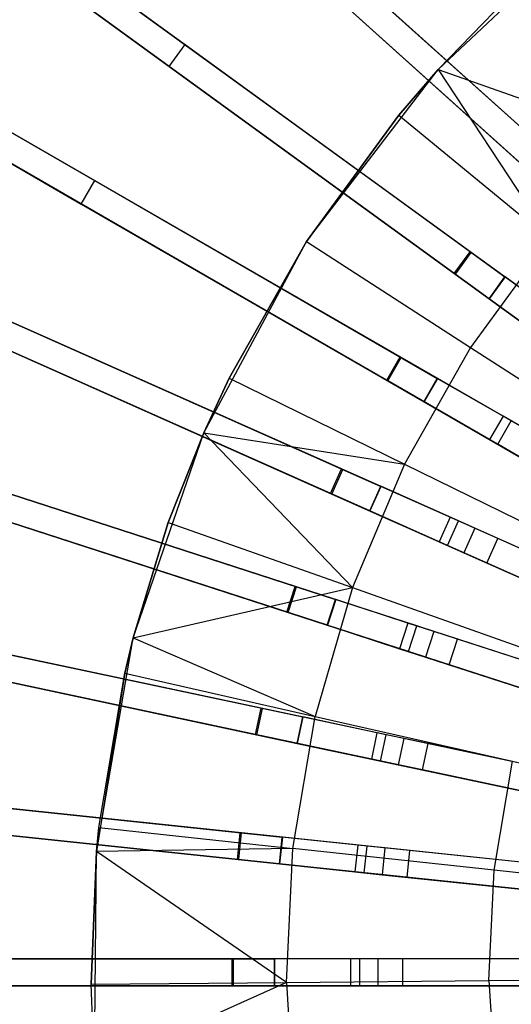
# Model space of a CAD drawing. Extents: x 1 to 71.1, y -35.1 to 35.1.
# Tile 24 of 85: x 28.1 to 30.9, y -0.2 to 5.3. Entities that reach past the tile are written whole.
import ezdxf

# ---------------------------------------------------------------- set-up
doc = ezdxf.new("R2010")
doc.units = 0
doc.header["$LTSCALE"] = 2.54
doc.layers.get('0').update_dxf_attribs({"color": 13, "linetype": 'CONTINUOUS'})

# ---------------------------------------------------------------- blocks, each defined once
blk = doc.blocks.new('LPUMPKIN_L_444_STL')
at = {"color": 0}
for p, q in [((31.0856, 4.5514, 49.6028), (27.7729, 7.5342, 49.0212)), ((31.0856, 4.5514, 49.6028), (27.7729, 7.5342, 49.0212)), ((31.0911, 4.5464, 49.4527), (27.7814, 7.5265, 48.871)), ((31.0911, 4.5464, 49.4527), (27.7814, 7.5265, 48.871)), ((30.9852, 4.4399, 49.6028), (27.6725, 7.4227, 49.0212)), ((30.9852, 4.4399, 49.6028), (27.6725, 7.4227, 49.0212)), ((27.681, 7.415, 48.871), (30.9907, 4.4349, 49.4527)), ((27.681, 7.415, 48.871), (30.9907, 4.4349, 49.4527)), ((26.5964, 6.9454, 12.245), (29.0513, 5.1618, 11.8542)), ((26.5964, 6.9454, 12.245), (29.0513, 5.1618, 11.8542)), ((26.5083, 6.824, 12.245), (28.9632, 5.0404, 11.8542)), ((26.5083, 6.824, 12.245), (28.9632, 5.0404, 11.8542)), ((30.6371, 4.0097, 49.6028), (27.0309, 6.6297, 49.0212)), ((30.6371, 4.0097, 49.6028), (27.0309, 6.6297, 49.0212)), ((30.6431, 4.0053, 49.4528), (27.0401, 6.623, 48.8711)), ((30.6431, 4.0053, 49.4528), (27.0401, 6.623, 48.8711)), ((30.5489, 3.8883, 49.6028), (26.9427, 6.5084, 49.0212)), ((30.5489, 3.8883, 49.6028), (26.9427, 6.5084, 49.0212)), ((26.952, 6.5017, 48.8711), (30.5549, 3.884, 49.4528)), ((26.952, 6.5017, 48.8711), (30.5549, 3.884, 49.4528)), ((29.0778, 6.3592, 12.0694), (31.2638, 4.3909, 11.924)), ((29.0778, 6.3592, 12.0694), (31.2638, 4.3909, 11.924)), ((31.1634, 4.2795, 11.924), (28.9775, 6.2477, 12.0694)), ((31.1634, 4.2795, 11.924), (28.9775, 6.2477, 12.0694)), ((25.9213, 5.9219, 12.2451), (28.549, 4.4048, 11.8543)), ((25.9213, 5.9219, 12.2451), (28.549, 4.4048, 11.8543)), ((29.6296, 5.8624, 11.8542), (31.2631, 4.3915, 11.774)), ((29.6296, 5.8624, 11.8542), (31.2631, 4.3915, 11.774)), ((30.4598, 5.0241, 211.7648), (31.3378, 5.8523, 211.7648)), ((30.4598, 5.0241, 211.7648), (31.3378, 5.8523, 211.7648)), ((25.8463, 5.792, 12.2451), (28.474, 4.2749, 11.8543)), ((25.8463, 5.792, 12.2451), (28.474, 4.2749, 11.8543)), ((29.5292, 5.7509, 11.8542), (31.1628, 4.28, 11.774)), ((29.5292, 5.7509, 11.8542), (31.1628, 4.28, 11.774)), ((30.2478, 3.424, 49.6028), (26.3878, 5.6525, 49.0214)), ((30.2478, 3.424, 49.6028), (26.3878, 5.6525, 49.0214)), ((30.2542, 3.4203, 49.4528), (26.3977, 5.6468, 48.8712)), ((30.2542, 3.4203, 49.4528), (26.3977, 5.6468, 48.8712)), ((28.4498, 5.5988, 12.0696), (30.8309, 3.8688, 11.924)), ((28.4498, 5.5988, 12.0696), (30.8309, 3.8688, 11.924)), ((30.1728, 3.2941, 49.6028), (26.3128, 5.5226, 49.0214)), ((30.1728, 3.2941, 49.6028), (26.3128, 5.5226, 49.0214)), ((26.3227, 5.5169, 48.8712), (30.1792, 3.2904, 49.4528)), ((26.3227, 5.5169, 48.8712), (30.1792, 3.2904, 49.4528)), ((30.7427, 3.7475, 11.924), (28.3616, 5.4775, 12.0696)), ((30.7427, 3.7475, 11.924), (28.3616, 5.4775, 12.0696)), ((30.4598, 5.0241, 210.5648), (30.8335, 5.4096, 210.5648)), ((30.8335, 5.4096, 210.5648), (30.4598, 5.0241, 211.7648)), ((30.8335, 5.4096, 210.5648), (30.4598, 5.0241, 211.7648)), ((30.4598, 5.0241, 210.5648), (30.8335, 5.4096, 210.5648)), ((28.9632, 5.0404, 11.8542), (29.0513, 5.1618, 11.8542)), ((28.9632, 5.0404, 11.8542), (29.0513, 5.1618, 11.8542)), ((29.0513, 5.1618, 11.8542), (30.8302, 3.8694, 11.774)), ((29.0513, 5.1618, 11.8542), (30.8302, 3.8694, 11.774)), ((28.9632, 5.0404, 11.8542), (30.742, 3.748, 11.774)), ((28.9632, 5.0404, 11.8542), (30.742, 3.748, 11.774)), ((29.726, 4.0658, 211.7648), (30.4598, 5.0241, 211.7648)), ((29.726, 4.0658, 211.7648), (30.4598, 5.0241, 211.7648)), ((30.2406, 4.7699, 210.5648), (30.4598, 5.0241, 210.5648)), ((30.4598, 5.0241, 211.7648), (30.2406, 4.7699, 210.5648)), ((30.2406, 4.7699, 210.5648), (30.4598, 5.0241, 210.5648)), ((30.4598, 5.0241, 211.7648), (30.2406, 4.7699, 210.5648)), ((30.4598, 5.0241, 210.5648), (31.0788, 4.0791, 210.0142)), ((30.4598, 5.0241, 210.5648), (31.0788, 4.0791, 210.0142)), ((30.4598, 5.0241, 210.5648), (31.5858, 4.6262, 210.0142)), ((30.4598, 5.0241, 210.5648), (31.5858, 4.6262, 210.0142)), ((30.4598, 5.0241, 210.5648), (30.4598, 5.0241, 211.7648)), ((30.4598, 5.0241, 210.5648), (30.4598, 5.0241, 211.7648)), ((27.9031, 4.7777, 12.0699), (30.455, 3.3044, 11.924)), ((27.9031, 4.7777, 12.0699), (30.455, 3.3044, 11.924)), ((29.726, 4.0658, 210.5648), (30.2406, 4.7699, 210.5648)), ((30.2406, 4.7699, 210.5648), (29.726, 4.0658, 211.7648)), ((30.2406, 4.7699, 210.5648), (29.726, 4.0658, 211.7648)), ((29.726, 4.0658, 210.5648), (30.2406, 4.7699, 210.5648)), ((30.2406, 4.7699, 210.5648), (31.0788, 4.0791, 210.0142)), ((30.2406, 4.7699, 210.5648), (31.0788, 4.0791, 210.0142)), ((29.9221, 2.8008, 49.6029), (25.8508, 4.6134, 49.0215)), ((29.9221, 2.8008, 49.6029), (25.8508, 4.6134, 49.0215)), ((29.9288, 2.7978, 49.4529), (25.8612, 4.6088, 48.8714)), ((29.9288, 2.7978, 49.4529), (25.8612, 4.6088, 48.8714)), ((30.38, 3.1745, 11.924), (27.8281, 4.6478, 12.0699)), ((30.38, 3.1745, 11.924), (27.8281, 4.6478, 12.0699)), ((29.8611, 2.6637, 49.6029), (25.7898, 4.4764, 49.0215)), ((29.8611, 2.6637, 49.6029), (25.7898, 4.4764, 49.0215)), ((25.8002, 4.4717, 48.8714), (29.8678, 2.6607, 49.4529)), ((25.8002, 4.4717, 48.8714), (29.8678, 2.6607, 49.4529)), ((28.474, 4.2749, 11.8543), (28.549, 4.4048, 11.8543)), ((28.474, 4.2749, 11.8543), (28.549, 4.4048, 11.8543)), ((28.549, 4.4048, 11.8543), (30.4542, 3.3048, 11.774)), ((28.549, 4.4048, 11.8543), (30.4542, 3.3048, 11.774)), ((28.474, 4.2749, 11.8543), (30.3792, 3.1749, 11.774)), ((28.474, 4.2749, 11.8543), (30.3792, 3.1749, 11.774)), ((29.1554, 3.0021, 211.7648), (29.726, 4.0658, 211.7648)), ((29.1554, 3.0021, 211.7648), (29.726, 4.0658, 211.7648)), ((29.2966, 3.3066, 210.5648), (29.726, 4.0658, 210.5648)), ((29.726, 4.0658, 211.7648), (29.2966, 3.3066, 210.5648)), ((29.2966, 3.3066, 210.5648), (29.726, 4.0658, 210.5648)), ((29.726, 4.0658, 211.7648), (29.2966, 3.3066, 210.5648)), ((29.726, 4.0658, 210.5648), (30.6387, 3.4769, 210.0142)), ((29.726, 4.0658, 210.5648), (30.6387, 3.4769, 210.0142)), ((29.726, 4.0658, 210.5648), (29.726, 4.0658, 211.7648)), ((29.726, 4.0658, 210.5648), (29.726, 4.0658, 211.7648)), ((31.0788, 4.0791, 210.0142), (30.6387, 3.4769, 210.0142)), ((31.0788, 4.0791, 210.0142), (30.6387, 3.4769, 210.0142)), ((30.5489, 3.8883, 49.6028), (30.6371, 4.0097, 49.6028)), ((30.5489, 3.8883, 49.6028), (30.6371, 4.0097, 49.6028)), ((30.5549, 3.884, 49.4528), (30.6431, 4.0053, 49.4528)), ((30.5549, 3.884, 49.4528), (30.6431, 4.0053, 49.4528)), ((33.7311, 1.7618, 49.8454), (30.6371, 4.0097, 49.6028)), ((33.7311, 1.7618, 49.8454), (30.6371, 4.0097, 49.6028)), ((33.732, 1.7611, 49.6954), (30.6431, 4.0053, 49.4528)), ((33.732, 1.7611, 49.6954), (30.6431, 4.0053, 49.4528)), ((27.4438, 3.9042, 12.0704), (30.1401, 2.7037, 11.924)), ((27.4438, 3.9042, 12.0704), (30.1401, 2.7037, 11.924)), ((33.6429, 1.6404, 49.8454), (30.5489, 3.8883, 49.6028)), ((33.6429, 1.6404, 49.8454), (30.5489, 3.8883, 49.6028)), ((30.5549, 3.884, 49.4528), (33.6438, 1.6397, 49.6954)), ((30.5549, 3.884, 49.4528), (33.6438, 1.6397, 49.6954)), ((30.742, 3.748, 11.774), (30.8302, 3.8694, 11.774)), ((30.742, 3.748, 11.774), (30.8302, 3.8694, 11.774)), ((30.8309, 3.8688, 11.924), (30.7427, 3.7475, 11.924)), ((30.8309, 3.8688, 11.924), (30.7427, 3.7475, 11.924)), ((31.214, 3.5905, 11.7685), (30.8302, 3.8694, 11.774)), ((31.214, 3.5905, 11.7685), (30.8302, 3.8694, 11.774)), ((31.1718, 3.6212, 11.9192), (30.8309, 3.8688, 11.924)), ((31.1718, 3.6212, 11.9192), (30.8309, 3.8688, 11.924)), ((30.0791, 2.5667, 11.924), (27.3828, 3.7671, 12.0704)), ((30.0791, 2.5667, 11.924), (27.3828, 3.7671, 12.0704)), ((31.1258, 3.4692, 11.7685), (30.742, 3.748, 11.774)), ((31.1258, 3.4692, 11.7685), (30.742, 3.748, 11.774)), ((30.7427, 3.7475, 11.924), (31.0837, 3.4998, 11.9192)), ((30.7427, 3.7475, 11.924), (31.0837, 3.4998, 11.9192)), ((28.1279, 3.5996, 11.8545), (30.1393, 2.7041, 11.774)), ((28.1279, 3.5996, 11.8545), (30.1393, 2.7041, 11.774)), ((29.6634, 2.1469, 49.603), (25.4256, 3.5239, 49.0218)), ((29.6634, 2.1469, 49.603), (25.4256, 3.5239, 49.0218)), ((29.6705, 2.1447, 49.4529), (25.4365, 3.5203, 48.8716)), ((29.6705, 2.1447, 49.4529), (25.4365, 3.5203, 48.8716)), ((28.0669, 3.4626, 11.8545), (30.0783, 2.567, 11.774)), ((28.0669, 3.4626, 11.8545), (30.0783, 2.567, 11.774)), ((30.6387, 3.4769, 210.0142), (30.2715, 2.8277, 210.0142)), ((30.6387, 3.4769, 210.0142), (30.2715, 2.8277, 210.0142)), ((30.6387, 3.4769, 210.0142), (31.5851, 2.8664, 209.5511)), ((30.6387, 3.4769, 210.0142), (31.5851, 2.8664, 209.5511)), ((30.1728, 3.2941, 49.6028), (30.2478, 3.424, 49.6028)), ((30.1728, 3.2941, 49.6028), (30.2478, 3.424, 49.6028)), ((30.1792, 3.2904, 49.4528), (30.2542, 3.4203, 49.4528)), ((30.1792, 3.2904, 49.4528), (30.2542, 3.4203, 49.4528)), ((33.5595, 1.512, 49.8454), (30.2478, 3.424, 49.6028)), ((33.5595, 1.512, 49.8454), (30.2478, 3.424, 49.6028)), ((33.5605, 1.5114, 49.6954), (30.2542, 3.4203, 49.4528)), ((33.5605, 1.5114, 49.6954), (30.2542, 3.4203, 49.4528)), ((29.6171, 2.0043, 49.603), (25.3793, 3.3812, 49.0218)), ((29.6171, 2.0043, 49.603), (25.3793, 3.3812, 49.0218)), ((25.3902, 3.3777, 48.8716), (29.6241, 2.002, 49.4529)), ((25.3902, 3.3777, 48.8716), (29.6241, 2.002, 49.4529)), ((29.1554, 3.0021, 210.5648), (29.2966, 3.3066, 210.5648)), ((29.2966, 3.3066, 210.5648), (29.1554, 3.0021, 211.7648)), ((29.2966, 3.3066, 210.5648), (29.1554, 3.0021, 211.7648)), ((29.1554, 3.0021, 210.5648), (29.2966, 3.3066, 210.5648)), ((29.2966, 3.3066, 210.5648), (30.2715, 2.8277, 210.0142)), ((29.2966, 3.3066, 210.5648), (30.2715, 2.8277, 210.0142)), ((33.4845, 1.3821, 49.8454), (30.1728, 3.2941, 49.6028)), ((33.4845, 1.3821, 49.8454), (30.1728, 3.2941, 49.6028)), ((30.1792, 3.2904, 49.4528), (33.4855, 1.3815, 49.6954)), ((30.1792, 3.2904, 49.4528), (33.4855, 1.3815, 49.6954)), ((30.3792, 3.1749, 11.774), (30.4542, 3.3048, 11.774)), ((30.3792, 3.1749, 11.774), (30.4542, 3.3048, 11.774)), ((30.455, 3.3044, 11.924), (30.38, 3.1745, 11.924)), ((30.455, 3.3044, 11.924), (30.38, 3.1745, 11.924)), ((30.865, 3.0676, 11.7685), (30.4542, 3.3048, 11.774)), ((30.865, 3.0676, 11.7685), (30.4542, 3.3048, 11.774)), ((30.8199, 3.0937, 11.9192), (30.455, 3.3044, 11.924)), ((30.8199, 3.0937, 11.9192), (30.455, 3.3044, 11.924)), ((30.79, 2.9377, 11.7685), (30.3792, 3.1749, 11.774)), ((30.79, 2.9377, 11.7685), (30.3792, 3.1749, 11.774)), ((30.38, 3.1745, 11.924), (30.7449, 2.9638, 11.9192)), ((30.38, 3.1745, 11.924), (30.7449, 2.9638, 11.9192)), ((30.8199, 3.0937, 11.9192), (30.7449, 2.9638, 11.9192)), ((30.8199, 3.0937, 11.9192), (30.7449, 2.9638, 11.9192)), ((30.9513, 3.0178, 12.0413), (30.8199, 3.0937, 11.9192)), ((30.9513, 3.0178, 12.0413), (30.8199, 3.0937, 11.9192)), ((30.79, 2.9377, 11.7685), (30.865, 3.0676, 11.7685)), ((30.79, 2.9377, 11.7685), (30.865, 3.0676, 11.7685)), ((31.072, 2.9481, 11.961), (30.865, 3.0676, 11.7685)), ((31.072, 2.9481, 11.961), (30.865, 3.0676, 11.7685)), ((27.0768, 2.9874, 12.071), (29.8898, 2.0734, 11.924)), ((27.0768, 2.9874, 12.071), (29.8898, 2.0734, 11.924)), ((28.7628, 1.8608, 211.7648), (29.1554, 3.0021, 211.7648)), ((28.7628, 1.8608, 211.7648), (29.1554, 3.0021, 211.7648)), ((28.9582, 2.5027, 210.5648), (29.1554, 3.0021, 210.5648)), ((29.1554, 3.0021, 211.7648), (28.9582, 2.5027, 210.5648)), ((28.9582, 2.5027, 210.5648), (29.1554, 3.0021, 210.5648)), ((29.1554, 3.0021, 211.7648), (28.9582, 2.5027, 210.5648)), ((29.1554, 3.0021, 210.5648), (29.9821, 2.1403, 210.0142)), ((29.1554, 3.0021, 210.5648), (29.9821, 2.1403, 210.0142)), ((29.1554, 3.0021, 210.5648), (30.2715, 2.8277, 210.0142)), ((29.1554, 3.0021, 210.5648), (30.2715, 2.8277, 210.0142)), ((29.1554, 3.0021, 210.5648), (29.1554, 3.0021, 211.7648)), ((29.1554, 3.0021, 210.5648), (29.1554, 3.0021, 211.7648)), ((30.7449, 2.9638, 11.9192), (30.8763, 2.8879, 12.0413)), ((30.7449, 2.9638, 11.9192), (30.8763, 2.8879, 12.0413)), ((30.997, 2.8182, 11.961), (30.79, 2.9377, 11.7685)), ((30.997, 2.8182, 11.961), (30.79, 2.9377, 11.7685)), ((29.8434, 1.9307, 11.924), (27.0305, 2.8447, 12.071)), ((29.8434, 1.9307, 11.924), (27.0305, 2.8447, 12.071)), ((29.8611, 2.6637, 49.6029), (29.9221, 2.8008, 49.6029)), ((29.8611, 2.6637, 49.6029), (29.9221, 2.8008, 49.6029)), ((29.8678, 2.6607, 49.4529), (29.9288, 2.7978, 49.4529)), ((29.8678, 2.6607, 49.4529), (29.9288, 2.7978, 49.4529)), ((33.415, 1.2456, 49.8454), (29.9221, 2.8008, 49.6029)), ((33.415, 1.2456, 49.8454), (29.9221, 2.8008, 49.6029)), ((33.416, 1.2452, 49.6954), (29.9288, 2.7978, 49.4529)), ((33.416, 1.2452, 49.6954), (29.9288, 2.7978, 49.4529)), ((30.2715, 2.8277, 210.0142), (29.9821, 2.1403, 210.0142)), ((30.2715, 2.8277, 210.0142), (29.9821, 2.1403, 210.0142)), ((30.2715, 2.8277, 210.0142), (31.2824, 2.3312, 209.5511)), ((30.2715, 2.8277, 210.0142), (31.2824, 2.3312, 209.5511)), ((27.7928, 2.7547, 11.8546), (29.8889, 2.0737, 11.774)), ((27.7928, 2.7547, 11.8546), (29.8889, 2.0737, 11.774)), ((30.0783, 2.567, 11.774), (30.1393, 2.7041, 11.774)), ((30.0783, 2.567, 11.774), (30.1393, 2.7041, 11.774)), ((30.1401, 2.7037, 11.924), (30.0791, 2.5667, 11.924)), ((30.1401, 2.7037, 11.924), (30.0791, 2.5667, 11.924)), ((30.5727, 2.5111, 11.7685), (30.1393, 2.7041, 11.774)), ((30.5727, 2.5111, 11.7685), (30.1393, 2.7041, 11.774)), ((30.5251, 2.5323, 11.9192), (30.1401, 2.7037, 11.924)), ((30.5251, 2.5323, 11.9192), (30.1401, 2.7037, 11.924)), ((33.354, 1.1086, 49.8454), (29.8611, 2.6637, 49.6029)), ((33.354, 1.1086, 49.8454), (29.8611, 2.6637, 49.6029)), ((29.8678, 2.6607, 49.4529), (33.355, 1.1081, 49.6954)), ((29.8678, 2.6607, 49.4529), (33.355, 1.1081, 49.6954)), ((27.7465, 2.6121, 11.8546), (29.8426, 1.931, 11.774)), ((27.7465, 2.6121, 11.8546), (29.8426, 1.931, 11.774)), ((30.5117, 2.3741, 11.7685), (30.0783, 2.567, 11.774)), ((30.5117, 2.3741, 11.7685), (30.0783, 2.567, 11.774)), ((30.0791, 2.5667, 11.924), (30.4641, 2.3953, 11.9192)), ((30.0791, 2.5667, 11.924), (30.4641, 2.3953, 11.9192)), ((30.5251, 2.5323, 11.9192), (30.4641, 2.3953, 11.9192)), ((30.5251, 2.5323, 11.9192), (30.4641, 2.3953, 11.9192)), ((30.6637, 2.4706, 12.0413), (30.5251, 2.5323, 11.9192)), ((30.6637, 2.4706, 12.0413), (30.5251, 2.5323, 11.9192)), ((28.7628, 1.8608, 210.5648), (28.9582, 2.5027, 210.5648)), ((28.9582, 2.5027, 210.5648), (28.7628, 1.8608, 211.7648)), ((28.9582, 2.5027, 210.5648), (28.7628, 1.8608, 211.7648)), ((28.7628, 1.8608, 210.5648), (28.9582, 2.5027, 210.5648)), ((28.9582, 2.5027, 210.5648), (29.9821, 2.1403, 210.0142)), ((28.9582, 2.5027, 210.5648), (29.9821, 2.1403, 210.0142)), ((30.5117, 2.3741, 11.7685), (30.5727, 2.5111, 11.7685)), ((30.5117, 2.3741, 11.7685), (30.5727, 2.5111, 11.7685)), ((30.791, 2.4139, 11.961), (30.5727, 2.5111, 11.7685)), ((30.791, 2.4139, 11.961), (30.5727, 2.5111, 11.7685)), ((30.6637, 2.4706, 12.0413), (30.6027, 2.3335, 12.0413)), ((30.6637, 2.4706, 12.0413), (30.6027, 2.3335, 12.0413)), ((31.8472, 1.9436, 20.441), (30.6637, 2.4706, 12.0413)), ((31.8472, 1.9436, 20.441), (30.6637, 2.4706, 12.0413)), ((30.73, 2.2769, 11.961), (30.791, 2.4139, 11.961)), ((30.73, 2.2769, 11.961), (30.791, 2.4139, 11.961)), ((31.9749, 1.8868, 20.3632), (30.791, 2.4139, 11.961)), ((31.9749, 1.8868, 20.3632), (30.791, 2.4139, 11.961)), ((29.4746, 1.4697, 49.603), (25.1169, 2.396, 49.022)), ((29.4746, 1.4697, 49.603), (25.1169, 2.396, 49.022)), ((29.4819, 1.4682, 49.453), (25.1281, 2.3936, 48.8719)), ((29.4819, 1.4682, 49.453), (25.1281, 2.3936, 48.8719)), ((30.4641, 2.3953, 11.9192), (30.6027, 2.3335, 12.0413)), ((30.4641, 2.3953, 11.9192), (30.6027, 2.3335, 12.0413)), ((30.73, 2.2769, 11.961), (30.5117, 2.3741, 11.7685)), ((30.73, 2.2769, 11.961), (30.5117, 2.3741, 11.7685)), ((30.6027, 2.3335, 12.0413), (31.7862, 1.8066, 20.441)), ((30.6027, 2.3335, 12.0413), (31.7862, 1.8066, 20.441)), ((29.4435, 1.323, 49.603), (25.0857, 2.2492, 49.022)), ((29.4435, 1.323, 49.603), (25.0857, 2.2492, 49.022)), ((25.0969, 2.2469, 48.8719), (29.4507, 1.3214, 49.453)), ((25.0969, 2.2469, 48.8719), (29.4507, 1.3214, 49.453)), ((31.9139, 1.7498, 20.3632), (30.73, 2.2769, 11.961)), ((31.9139, 1.7498, 20.3632), (30.73, 2.2769, 11.961)), ((28.7628, 1.8608, 210.5648), (29.9821, 2.1403, 210.0142)), ((28.7628, 1.8608, 210.5648), (29.9821, 2.1403, 210.0142)), ((29.6171, 2.0043, 49.603), (29.6634, 2.1469, 49.603)), ((29.6171, 2.0043, 49.603), (29.6634, 2.1469, 49.603)), ((29.6241, 2.002, 49.4529), (29.6705, 2.1447, 49.4529)), ((29.6241, 2.002, 49.4529), (29.6705, 2.1447, 49.4529)), ((33.2991, 0.9656, 49.8454), (29.6634, 2.1469, 49.603)), ((33.2991, 0.9656, 49.8454), (29.6634, 2.1469, 49.603)), ((33.3001, 0.9653, 49.6954), (29.6705, 2.1447, 49.4529)), ((33.3001, 0.9653, 49.6954), (29.6705, 2.1447, 49.4529)), ((29.9821, 2.1403, 210.0142), (29.7745, 1.4239, 210.0142)), ((29.9821, 2.1403, 210.0142), (29.7745, 1.4239, 210.0142)), ((29.9821, 2.1403, 210.0142), (31.0439, 1.7645, 209.5511)), ((29.9821, 2.1403, 210.0142), (31.0439, 1.7645, 209.5511)), ((26.8066, 2.0368, 12.0718), (29.7066, 1.4204, 11.924)), ((26.8066, 2.0368, 12.0718), (29.7066, 1.4204, 11.924)), ((29.8426, 1.931, 11.774), (29.8889, 2.0737, 11.774)), ((29.8426, 1.931, 11.774), (29.8889, 2.0737, 11.774)), ((29.8898, 2.0734, 11.924), (29.8434, 1.9307, 11.924)), ((29.8898, 2.0734, 11.924), (29.8434, 1.9307, 11.924)), ((30.3401, 1.9271, 11.7685), (29.8889, 2.0737, 11.774)), ((30.3401, 1.9271, 11.7685), (29.8889, 2.0737, 11.774)), ((30.2905, 1.9432, 11.9192), (29.8898, 2.0734, 11.924)), ((30.2905, 1.9432, 11.9192), (29.8898, 2.0734, 11.924)), ((33.2527, 0.823, 49.8454), (29.6171, 2.0043, 49.603)), ((33.2527, 0.823, 49.8454), (29.6171, 2.0043, 49.603)), ((29.6241, 2.002, 49.4529), (33.2538, 0.8226, 49.6954)), ((29.6241, 2.002, 49.4529), (33.2538, 0.8226, 49.6954)), ((30.2937, 1.7844, 11.7685), (29.8426, 1.931, 11.774)), ((30.2937, 1.7844, 11.7685), (29.8426, 1.931, 11.774)), ((29.8434, 1.9307, 11.924), (30.2442, 1.8005, 11.9192)), ((29.8434, 1.9307, 11.924), (30.2442, 1.8005, 11.9192)), ((30.2905, 1.9432, 11.9192), (30.2442, 1.8005, 11.9192)), ((30.2905, 1.9432, 11.9192), (30.2442, 1.8005, 11.9192)), ((30.4348, 1.8963, 12.0413), (30.2905, 1.9432, 11.9192)), ((30.4348, 1.8963, 12.0413), (30.2905, 1.9432, 11.9192)), ((30.2937, 1.7844, 11.7685), (30.3401, 1.9271, 11.7685)), ((30.2937, 1.7844, 11.7685), (30.3401, 1.9271, 11.7685)), ((30.5674, 1.8532, 11.961), (30.3401, 1.9271, 11.7685)), ((30.5674, 1.8532, 11.961), (30.3401, 1.9271, 11.7685)), ((29.6755, 1.2737, 11.924), (26.7754, 1.8901, 12.0718)), ((29.6755, 1.2737, 11.924), (26.7754, 1.8901, 12.0718)), ((27.5474, 1.8793, 11.8548), (29.7058, 1.4206, 11.774)), ((27.5474, 1.8793, 11.8548), (29.7058, 1.4206, 11.774)), ((30.4348, 1.8963, 12.0413), (30.3885, 1.7536, 12.0413)), ((30.4348, 1.8963, 12.0413), (30.3885, 1.7536, 12.0413)), ((31.6669, 1.496, 20.441), (30.4348, 1.8963, 12.0413)), ((31.6669, 1.496, 20.441), (30.4348, 1.8963, 12.0413)), ((28.5584, 0.6712, 211.7648), (28.7628, 1.8608, 211.7648)), ((28.5584, 0.6712, 211.7648), (28.7628, 1.8608, 211.7648)), ((28.7155, 1.665, 210.5648), (28.7628, 1.8608, 210.5648)), ((28.7628, 1.8608, 211.7648), (28.7155, 1.665, 210.5648)), ((28.7155, 1.665, 210.5648), (28.7628, 1.8608, 210.5648)), ((28.7628, 1.8608, 211.7648), (28.7155, 1.665, 210.5648)), ((28.7628, 1.8608, 210.5648), (29.7745, 1.4239, 210.0142)), ((28.7628, 1.8608, 210.5648), (29.7745, 1.4239, 210.0142)), ((28.7628, 1.8608, 210.5648), (28.7628, 1.8608, 211.7648)), ((28.7628, 1.8608, 210.5648), (28.7628, 1.8608, 211.7648)), ((30.5211, 1.7106, 11.961), (30.5674, 1.8532, 11.961)), ((30.5211, 1.7106, 11.961), (30.5674, 1.8532, 11.961)), ((31.7999, 1.4528, 20.3632), (30.5674, 1.8532, 11.961)), ((31.7999, 1.4528, 20.3632), (30.5674, 1.8532, 11.961)), ((30.2442, 1.8005, 11.9192), (30.3885, 1.7536, 12.0413)), ((30.2442, 1.8005, 11.9192), (30.3885, 1.7536, 12.0413)), ((30.5211, 1.7106, 11.961), (30.2937, 1.7844, 11.7685)), ((30.5211, 1.7106, 11.961), (30.2937, 1.7844, 11.7685)), ((30.3885, 1.7536, 12.0413), (31.6206, 1.3533, 20.441)), ((30.3885, 1.7536, 12.0413), (31.6206, 1.3533, 20.441)), ((27.5163, 1.7326, 11.8548), (29.6746, 1.2738, 11.774)), ((27.5163, 1.7326, 11.8548), (29.6746, 1.2738, 11.774)), ((31.7535, 1.3101, 20.3632), (30.5211, 1.7106, 11.961)), ((31.7535, 1.3101, 20.3632), (30.5211, 1.7106, 11.961)), ((28.7155, 1.665, 210.5648), (28.5584, 0.6712, 211.7648)), ((28.7155, 1.665, 210.5648), (28.5584, 0.6712, 211.7648)), ((28.5716, 0.8048, 210.5648), (28.7155, 1.665, 210.5648)), ((28.5716, 0.8048, 210.5648), (28.7155, 1.665, 210.5648)), ((28.7155, 1.665, 210.5648), (29.7745, 1.4239, 210.0142)), ((28.7155, 1.665, 210.5648), (29.7745, 1.4239, 210.0142)), ((29.4435, 1.323, 49.603), (29.4746, 1.4697, 49.603)), ((29.4435, 1.323, 49.603), (29.4746, 1.4697, 49.603)), ((29.4507, 1.3214, 49.453), (29.4819, 1.4682, 49.453)), ((29.4507, 1.3214, 49.453), (29.4819, 1.4682, 49.453)), ((33.2131, 0.6751, 49.8454), (29.4746, 1.4697, 49.603)), ((33.2131, 0.6751, 49.8454), (29.4746, 1.4697, 49.603)), ((33.2142, 0.6748, 49.6954), (29.4819, 1.4682, 49.453)), ((33.2142, 0.6748, 49.6954), (29.4819, 1.4682, 49.453)), ((29.6515, 0.6883, 210.0142), (29.7745, 1.4239, 210.0142)), ((29.6515, 0.6883, 210.0142), (29.7745, 1.4239, 210.0142)), ((29.6746, 1.2738, 11.774), (29.7058, 1.4206, 11.774)), ((29.6746, 1.2738, 11.774), (29.7058, 1.4206, 11.774)), ((29.7066, 1.4204, 11.924), (29.6755, 1.2737, 11.924)), ((29.7066, 1.4204, 11.924), (29.6755, 1.2737, 11.924)), ((30.1698, 1.3219, 11.7685), (29.7058, 1.4206, 11.774)), ((30.1698, 1.3219, 11.7685), (29.7058, 1.4206, 11.774)), ((30.1188, 1.3328, 11.9192), (29.7066, 1.4204, 11.924)), ((30.1188, 1.3328, 11.9192), (29.7066, 1.4204, 11.924)), ((29.7745, 1.4239, 210.0142), (30.8727, 1.1739, 209.5511)), ((29.7745, 1.4239, 210.0142), (30.8727, 1.1739, 209.5511)), ((33.1819, 0.5283, 49.8454), (29.4435, 1.323, 49.603)), ((33.1819, 0.5283, 49.8454), (29.4435, 1.323, 49.603)), ((29.4507, 1.3214, 49.453), (33.183, 0.5281, 49.6954)), ((29.4507, 1.3214, 49.453), (33.183, 0.5281, 49.6954)), ((30.1188, 1.3328, 11.9192), (30.0876, 1.1861, 11.9192)), ((30.1188, 1.3328, 11.9192), (30.0876, 1.1861, 11.9192)), ((30.2673, 1.3012, 12.0413), (30.1188, 1.3328, 11.9192)), ((30.2673, 1.3012, 12.0413), (30.1188, 1.3328, 11.9192)), ((30.1386, 1.1752, 11.7685), (30.1698, 1.3219, 11.7685)), ((30.1386, 1.1752, 11.7685), (30.1698, 1.3219, 11.7685)), ((30.4036, 1.2722, 11.961), (30.1698, 1.3219, 11.7685)), ((30.4036, 1.2722, 11.961), (30.1698, 1.3219, 11.7685)), ((30.1386, 1.1752, 11.7685), (29.6746, 1.2738, 11.774)), ((30.1386, 1.1752, 11.7685), (29.6746, 1.2738, 11.774)), ((29.6755, 1.2737, 11.924), (30.0876, 1.1861, 11.9192)), ((29.6755, 1.2737, 11.924), (30.0876, 1.1861, 11.9192)), ((30.2673, 1.3012, 12.0413), (30.2361, 1.1545, 12.0413)), ((30.2673, 1.3012, 12.0413), (30.2361, 1.1545, 12.0413)), ((31.5345, 1.0319, 20.441), (30.2673, 1.3012, 12.0413)), ((31.5345, 1.0319, 20.441), (30.2673, 1.3012, 12.0413)), ((30.3724, 1.1255, 11.961), (30.4036, 1.2722, 11.961)), ((30.3724, 1.1255, 11.961), (30.4036, 1.2722, 11.961)), ((31.6712, 1.0028, 20.3632), (30.4036, 1.2722, 11.961)), ((31.6712, 1.0028, 20.3632), (30.4036, 1.2722, 11.961)), ((29.3578, 0.7765, 49.6031), (24.928, 1.2421, 49.0223)), ((29.3578, 0.7765, 49.6031), (24.928, 1.2421, 49.0223)), ((29.3652, 0.7757, 49.4531), (24.9394, 1.2409, 48.8722)), ((29.3652, 0.7757, 49.4531), (24.9394, 1.2409, 48.8722)), ((30.0876, 1.1861, 11.9192), (30.2361, 1.1545, 12.0413)), ((30.0876, 1.1861, 11.9192), (30.2361, 1.1545, 12.0413)), ((30.3724, 1.1255, 11.961), (30.1386, 1.1752, 11.7685)), ((30.3724, 1.1255, 11.961), (30.1386, 1.1752, 11.7685)), ((30.2361, 1.1545, 12.0413), (31.5033, 0.8852, 20.441)), ((30.2361, 1.1545, 12.0413), (31.5033, 0.8852, 20.441)), ((30.7713, 0.5674, 209.5511), (30.8727, 1.1739, 209.5511)), ((30.7713, 0.5674, 209.5511), (30.8727, 1.1739, 209.5511)), ((31.64, 0.8561, 20.3632), (30.3724, 1.1255, 11.961)), ((31.64, 0.8561, 20.3632), (30.3724, 1.1255, 11.961)), ((29.3421, 0.6273, 49.6031), (24.9124, 1.0929, 49.0223)), ((29.3421, 0.6273, 49.6031), (24.9124, 1.0929, 49.0223)), ((24.9237, 1.0917, 48.8722), (29.3495, 0.6266, 49.4531)), ((24.9237, 1.0917, 48.8722), (29.3495, 0.6266, 49.4531)), ((26.6363, 1.0626, 12.0726), (29.5928, 0.7518, 11.924)), ((26.6363, 1.0626, 12.0726), (29.5928, 0.7518, 11.924)), ((27.3946, 0.9829, 11.855), (29.5919, 0.7519, 11.774)), ((27.3946, 0.9829, 11.855), (29.5919, 0.7519, 11.774)), ((29.5771, 0.6026, 11.924), (26.6206, 0.9134, 12.0726)), ((29.5771, 0.6026, 11.924), (26.6206, 0.9134, 12.0726)), ((27.3789, 0.8337, 11.855), (29.5763, 0.6027, 11.774)), ((27.3789, 0.8337, 11.855), (29.5763, 0.6027, 11.774)), ((28.5584, 0.6712, 210.5648), (28.5716, 0.8048, 210.5648)), ((28.5716, 0.8048, 210.5648), (28.5584, 0.6712, 211.7648)), ((28.5716, 0.8048, 210.5648), (28.5584, 0.6712, 211.7648)), ((28.5584, 0.6712, 210.5648), (28.5716, 0.8048, 210.5648)), ((28.5716, 0.8048, 210.5648), (29.6515, 0.6883, 210.0142)), ((28.5716, 0.8048, 210.5648), (29.6515, 0.6883, 210.0142)), ((29.3421, 0.6273, 49.6031), (29.3578, 0.7765, 49.6031)), ((29.3421, 0.6273, 49.6031), (29.3578, 0.7765, 49.6031)), ((29.3495, 0.6266, 49.4531), (29.3652, 0.7757, 49.4531)), ((29.3495, 0.6266, 49.4531), (29.3652, 0.7757, 49.4531)), ((33.158, 0.3771, 49.8454), (29.3578, 0.7765, 49.6031)), ((33.158, 0.3771, 49.8454), (29.3578, 0.7765, 49.6031)), ((33.1591, 0.377, 49.6954), (29.3652, 0.7757, 49.4531)), ((33.1591, 0.377, 49.6954), (29.3652, 0.7757, 49.4531)), ((29.5763, 0.6027, 11.774), (29.5919, 0.7519, 11.774)), ((29.5763, 0.6027, 11.774), (29.5919, 0.7519, 11.774)), ((29.5928, 0.7518, 11.924), (29.5771, 0.6026, 11.924)), ((29.5928, 0.7518, 11.924), (29.5771, 0.6026, 11.924)), ((30.0637, 0.7023, 11.7685), (29.5919, 0.7519, 11.774)), ((30.0637, 0.7023, 11.7685), (29.5919, 0.7519, 11.774)), ((30.0119, 0.7078, 11.9192), (29.5928, 0.7518, 11.924)), ((30.0119, 0.7078, 11.9192), (29.5928, 0.7518, 11.924)), ((28.5286, -0.0663, 210.5648), (28.5584, 0.6712, 210.5648)), ((28.5584, 0.6712, 211.7648), (28.5286, -0.0663, 210.5648)), ((28.5584, 0.6712, 211.7648), (28.5286, -0.0663, 210.5648)), ((28.5286, -0.0663, 210.5648), (28.5584, 0.6712, 210.5648)), ((28.5475, -0.5357, 211.7648), (28.5584, 0.6712, 211.7648)), ((28.5475, -0.5357, 211.7648), (28.5584, 0.6712, 211.7648)), ((29.6515, 0.6883, 210.0142), (28.5584, 0.6712, 210.5648)), ((29.6515, 0.6883, 210.0142), (28.5584, 0.6712, 210.5648)), ((29.6147, -0.0567, 210.0142), (28.5584, 0.6712, 210.5648)), ((29.6147, -0.0567, 210.0142), (28.5584, 0.6712, 210.5648)), ((28.5584, 0.6712, 211.7648), (28.5584, 0.6712, 210.5648)), ((28.5584, 0.6712, 211.7648), (28.5584, 0.6712, 210.5648)), ((29.6147, -0.0567, 210.0142), (29.6515, 0.6883, 210.0142)), ((29.6147, -0.0567, 210.0142), (29.6515, 0.6883, 210.0142)), ((30.7713, 0.5674, 209.5511), (29.6515, 0.6883, 210.0142)), ((30.7713, 0.5674, 209.5511), (29.6515, 0.6883, 210.0142)), ((30.0119, 0.7078, 11.9192), (29.9962, 0.5586, 11.9192)), ((30.0119, 0.7078, 11.9192), (29.9962, 0.5586, 11.9192)), ((30.1628, 0.6919, 12.0413), (30.0119, 0.7078, 11.9192)), ((30.1628, 0.6919, 12.0413), (30.0119, 0.7078, 11.9192)), ((30.048, 0.5531, 11.7685), (30.0637, 0.7023, 11.7685)), ((30.048, 0.5531, 11.7685), (30.0637, 0.7023, 11.7685)), ((30.3014, 0.6773, 11.961), (30.0637, 0.7023, 11.7685)), ((30.3014, 0.6773, 11.961), (30.0637, 0.7023, 11.7685)), ((30.1628, 0.6919, 12.0413), (30.1471, 0.5427, 12.0413)), ((30.1628, 0.6919, 12.0413), (30.1471, 0.5427, 12.0413)), ((31.4512, 0.5565, 20.441), (30.1628, 0.6919, 12.0413)), ((31.4512, 0.5565, 20.441), (30.1628, 0.6919, 12.0413)), ((30.2858, 0.5282, 11.961), (30.3014, 0.6773, 11.961)), ((30.2858, 0.5282, 11.961), (30.3014, 0.6773, 11.961)), ((31.5902, 0.5419, 20.3632), (30.3014, 0.6773, 11.961)), ((31.5902, 0.5419, 20.3632), (30.3014, 0.6773, 11.961)), ((33.1423, 0.2279, 49.8454), (29.3421, 0.6273, 49.6031)), ((33.1423, 0.2279, 49.8454), (29.3421, 0.6273, 49.6031)), ((29.3495, 0.6266, 49.4531), (33.1434, 0.2278, 49.6954)), ((29.3495, 0.6266, 49.4531), (33.1434, 0.2278, 49.6954)), ((30.048, 0.5531, 11.7685), (29.5763, 0.6027, 11.774)), ((30.048, 0.5531, 11.7685), (29.5763, 0.6027, 11.774)), ((29.5771, 0.6026, 11.924), (29.9962, 0.5586, 11.9192)), ((29.5771, 0.6026, 11.924), (29.9962, 0.5586, 11.9192)), ((29.9962, 0.5586, 11.9192), (30.1471, 0.5427, 12.0413)), ((29.9962, 0.5586, 11.9192), (30.1471, 0.5427, 12.0413)), ((30.2858, 0.5282, 11.961), (30.048, 0.5531, 11.7685)), ((30.2858, 0.5282, 11.961), (30.048, 0.5531, 11.7685)), ((30.741, -0.0467, 209.5511), (30.7713, 0.5674, 209.5511)), ((30.741, -0.0467, 209.5511), (30.7713, 0.5674, 209.5511)), ((31.924, 0.443, 209.1785), (30.7713, 0.5674, 209.5511)), ((31.924, 0.443, 209.1785), (30.7713, 0.5674, 209.5511)), ((30.1471, 0.5427, 12.0413), (31.4355, 0.4073, 20.441)), ((30.1471, 0.5427, 12.0413), (31.4355, 0.4073, 20.441)), ((31.5746, 0.3927, 20.3632), (30.2858, 0.5282, 11.961)), ((31.5746, 0.3927, 20.3632), (30.2858, 0.5282, 11.961)), ((29.3141, 0.075, 49.6032), (24.8609, 0.075, 49.0226)), ((29.3141, 0.075, 49.6032), (24.8609, 0.075, 49.0226)), ((29.3215, 0.075, 49.4532), (24.8723, 0.075, 48.8725)), ((29.3215, 0.075, 49.4532), (24.8723, 0.075, 48.8725)), ((26.5684, 0.075, 12.0734), (29.5495, 0.075, 11.924)), ((26.5684, 0.075, 12.0734), (29.5495, 0.075, 11.924)), ((27.3362, 0.075, 11.8553), (29.5486, 0.075, 11.774)), ((27.3362, 0.075, 11.8553), (29.5486, 0.075, 11.774)), ((29.3141, -0.075, 49.6032), (29.3141, 0.075, 49.6032)), ((33.1343, 0.075, 49.8454), (29.3141, 0.075, 49.6032)), ((29.3141, -0.075, 49.6032), (29.3141, 0.075, 49.6032)), ((33.1343, 0.075, 49.8454), (29.3141, 0.075, 49.6032)), ((33.1354, 0.075, 49.6954), (29.3215, 0.075, 49.4532)), ((29.3215, -0.075, 49.4532), (29.3215, 0.075, 49.4532)), ((33.1354, 0.075, 49.6954), (29.3215, 0.075, 49.4532)), ((29.3215, -0.075, 49.4532), (29.3215, 0.075, 49.4532)), ((29.5486, -0.075, 11.774), (29.5486, 0.075, 11.774)), ((30.023, 0.075, 11.7685), (29.5486, 0.075, 11.774)), ((29.5486, -0.075, 11.774), (29.5486, 0.075, 11.774)), ((30.023, 0.075, 11.7685), (29.5486, 0.075, 11.774)), ((29.9709, 0.075, 11.9192), (29.5495, 0.075, 11.924)), ((29.5495, 0.075, 11.924), (29.5495, -0.075, 11.924)), ((29.9709, 0.075, 11.9192), (29.5495, 0.075, 11.924)), ((29.5495, 0.075, 11.924), (29.5495, -0.075, 11.924)), ((30.1226, 0.075, 12.0413), (29.9709, 0.075, 11.9192)), ((29.9709, 0.075, 11.9192), (29.9709, -0.075, 11.9192)), ((29.9709, 0.075, 11.9192), (29.9709, -0.075, 11.9192)), ((30.1226, 0.075, 12.0413), (29.9709, 0.075, 11.9192)), ((30.023, -0.075, 11.7685), (30.023, 0.075, 11.7685)), ((30.262, 0.075, 11.961), (30.023, 0.075, 11.7685)), ((30.023, -0.075, 11.7685), (30.023, 0.075, 11.7685)), ((30.262, 0.075, 11.961), (30.023, 0.075, 11.7685)), ((31.4181, 0.075, 20.441), (30.1226, 0.075, 12.0413)), ((30.1226, 0.075, 12.0413), (30.1226, -0.075, 12.0413)), ((30.1226, 0.075, 12.0413), (30.1226, -0.075, 12.0413)), ((31.4181, 0.075, 20.441), (30.1226, 0.075, 12.0413)), ((30.262, -0.075, 11.961), (30.262, 0.075, 11.961)), ((31.5579, 0.075, 20.3632), (30.262, 0.075, 11.961)), ((30.262, -0.075, 11.961), (30.262, 0.075, 11.961)), ((31.5579, 0.075, 20.3632), (30.262, 0.075, 11.961)), ((29.6147, -0.0567, 210.0142), (30.741, -0.0467, 209.5511)), ((29.6147, -0.0567, 210.0142), (30.741, -0.0467, 209.5511)), ((30.741, -0.0467, 209.5511), (31.9003, -0.0365, 209.1785)), ((30.741, -0.0467, 209.5511), (31.9003, -0.0365, 209.1785)), ((30.741, -0.0467, 209.5511), (30.7822, -0.6603, 209.5511)), ((30.741, -0.0467, 209.5511), (30.7822, -0.6603, 209.5511)), ((29.3141, -0.075, 49.6032), (24.8609, -0.075, 49.0226)), ((29.3141, -0.075, 49.6032), (24.8609, -0.075, 49.0226)), ((24.8723, -0.075, 48.8725), (29.3215, -0.075, 49.4532)), ((24.8723, -0.075, 48.8725), (29.3215, -0.075, 49.4532)), ((29.5495, -0.075, 11.924), (26.5684, -0.075, 12.0734)), ((29.5495, -0.075, 11.924), (26.5684, -0.075, 12.0734)), ((27.3362, -0.075, 11.8553), (29.5486, -0.075, 11.774)), ((27.3362, -0.075, 11.8553), (29.5486, -0.075, 11.774)), ((28.5286, -0.0663, 210.5648), (29.6147, -0.0567, 210.0142)), ((28.5286, -0.0663, 210.5648), (29.6147, -0.0567, 210.0142)), ((28.5475, -0.5357, 210.5648), (28.5286, -0.0663, 210.5648)), ((28.5475, -0.5357, 211.7648), (28.5286, -0.0663, 210.5648)), ((28.5475, -0.5357, 210.5648), (28.5286, -0.0663, 210.5648)), ((28.5475, -0.5357, 211.7648), (28.5286, -0.0663, 210.5648)), ((29.6147, -0.0567, 210.0142), (28.5475, -0.5357, 210.5648)), ((29.6147, -0.0567, 210.0142), (28.5475, -0.5357, 210.5648)), ((33.1343, -0.075, 49.8454), (29.3141, -0.075, 49.6032)), ((33.1343, -0.075, 49.8454), (29.3141, -0.075, 49.6032)), ((29.3215, -0.075, 49.4532), (33.1354, -0.075, 49.6954)), ((29.3215, -0.075, 49.4532), (33.1354, -0.075, 49.6954)), ((30.023, -0.075, 11.7685), (29.5486, -0.075, 11.774)), ((30.023, -0.075, 11.7685), (29.5486, -0.075, 11.774)), ((29.5495, -0.075, 11.924), (29.9709, -0.075, 11.9192)), ((29.5495, -0.075, 11.924), (29.9709, -0.075, 11.9192)), ((29.6147, -0.0567, 210.0142), (29.6647, -0.8009, 210.0142)), ((29.6147, -0.0567, 210.0142), (29.6647, -0.8009, 210.0142)), ((29.9709, -0.075, 11.9192), (30.1226, -0.075, 12.0413)), ((29.9709, -0.075, 11.9192), (30.1226, -0.075, 12.0413)), ((30.262, -0.075, 11.961), (30.023, -0.075, 11.7685)), ((30.262, -0.075, 11.961), (30.023, -0.075, 11.7685)), ((30.1226, -0.075, 12.0413), (31.4181, -0.075, 20.441)), ((30.1226, -0.075, 12.0413), (31.4181, -0.075, 20.441)), ((31.5579, -0.075, 20.3632), (30.262, -0.075, 11.961)), ((31.5579, -0.075, 20.3632), (30.262, -0.075, 11.961))]:
    blk.add_line(p, q, dxfattribs=at)

msp = doc.modelspace()

# ---------------------------------------------------------------- block references
at = {"color": 253}
msp.add_blockref('LPUMPKIN_L_444_STL', (0, 0), dxfattribs=at)

doc.saveas('drawing.dxf')
